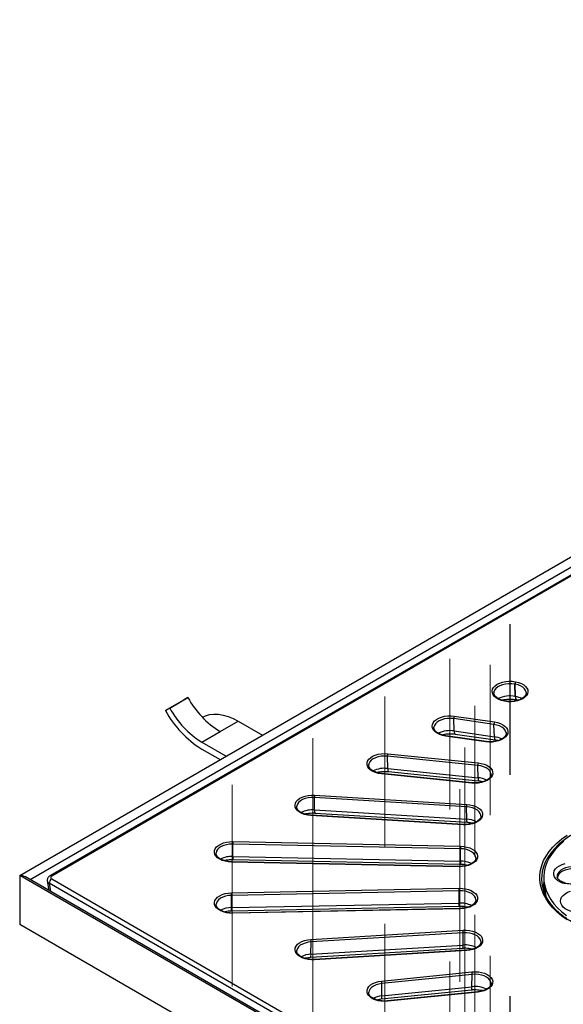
# Model space of a CAD drawing. Header units: millimetres. Extents: x 200 to 5740, y 200 to 4000.
# Tile 16 of 38: x 3471 to 3787, y 2690 to 3263. Entities that reach past the tile are written whole.
import ezdxf

# ---------------------------------------------------------------- set-up
doc = ezdxf.new("R2010")
doc.units = ezdxf.units.MM
doc.header["$LTSCALE"] = 20
doc.linetypes.add('CENTERX2', pattern=[20.32, 12.7, -2.54, 2.54, -2.54])
doc.layers.add('FORMAT', color=7, linetype='Continuous')

msp = doc.modelspace()

# ---------------------------------------------------------------- linework, layer by layer
at = {"color": 7, "linetype": 'Continuous', "lineweight": 25}
for p, q in [((3470.594, 2764.553), (4333.264, 3262.562)), ((3906.591, 3005.755), (3488.232, 2764.241)), ((3907.591, 3005.656), (3489.231, 2764.142)), ((3759.265, 2877.272), (3759.406, 2877.246)), ((3746.743, 2871.04), (3746.726, 2870.796)), ((3759.21, 2868.653), (3758.958, 2875.837)), ((3759.098, 2875.811), (3758.958, 2875.837)), ((3759.351, 2868.626), (3759.098, 2875.811)), ((3566.053, 2866.601), (3555.447, 2860.478)), ((3557.957, 2861.904), (3568.564, 2868.027)), ((3568.564, 2868.027), (3566.053, 2866.601)), ((3753.015, 2865.89), (3752.874, 2865.916)), ((3753.199, 2866.056), (3753.059, 2866.083)), ((3759.21, 2868.653), (3759.351, 2868.626)), ((3759.828, 2866.829), (3759.968, 2866.803)), ((3555.447, 2860.478), (3557.957, 2861.904)), ((3587.266, 2848.231), (3597.873, 2854.354)), ((3597.873, 2854.354), (3612.012, 2846.192)), ((3723.605, 2848.605), (3723.407, 2855.78)), ((3746.798, 2852.413), (3723.407, 2855.78)), ((3723.648, 2857.226), (3747.039, 2853.859)), ((3576.66, 2842.108), (3587.266, 2848.231)), ((3711.832, 2850.983), (3711.819, 2850.879)), ((3723.605, 2848.605), (3746.996, 2845.238)), ((3746.996, 2845.238), (3746.798, 2852.413)), ((3742.035, 2842.274), (3718.644, 2845.641)), ((3742.178, 2842.447), (3718.787, 2845.814)), ((3724.098, 2846.802), (3747.488, 2843.435)), ((3753.864, 2847.512), (3753.848, 2847.638)), ((3576.66, 2842.108), (3590.798, 2833.946)), ((3576.66, 2838.026), (3587.262, 2831.905)), ((3737.355, 2828.577), (3684.782, 2833.929)), ((3684.924, 2826.76), (3684.782, 2833.929)), ((3684.955, 2835.383), (3737.528, 2830.031)), ((3684.924, 2826.76), (3737.497, 2821.409)), ((3737.497, 2821.409), (3737.355, 2828.577)), ((3733.936, 2818.273), (3681.363, 2823.625)), ((3734.037, 2818.451), (3681.465, 2823.803)), ((3685.282, 2824.974), (3737.855, 2819.622)), ((3745.069, 2823.487), (3745.059, 2823.598)), ((3730.815, 2804.419), (3642.237, 2809.794)), ((3642.323, 2802.63), (3642.237, 2809.794)), ((3642.342, 2811.253), (3730.919, 2805.879)), ((3631.958, 2804.941), (3631.933, 2804.762)), ((3642.323, 2802.63), (3730.9, 2797.255)), ((3730.9, 2797.255), (3730.815, 2804.419)), ((3728.757, 2794.005), (3640.18, 2799.379)), ((3728.817, 2794.186), (3640.24, 2799.561)), ((3642.541, 2800.855), (3731.118, 2795.48)), ((3739.176, 2799.265), (3739.165, 2799.388)), ((3727.21, 2780.057), (3594.658, 2782.729)), ((3594.687, 2775.567), (3594.658, 2782.729)), ((3594.693, 2784.191), (3727.245, 2781.519)), ((3727.238, 2772.895), (3727.21, 2780.057)), ((3594.687, 2775.567), (3727.238, 2772.895)), ((3594.76, 2773.798), (3727.311, 2771.126)), ((3736.223, 2774.858), (3736.211, 2774.999)), ((3726.523, 2769.587), (3593.971, 2772.259)), ((3726.543, 2769.77), (3593.991, 2772.442)), ((3901.222, 2515.957), (3470.594, 2764.553)), ((3470.594, 2764.553), (3470.594, 2735.975)), ((3902.868, 2515.977), (3473.886, 2763.623)), ((3489.231, 2762.515), (3907.591, 2521.001)), ((3486.677, 2761.296), (3487.516, 2755.754)), ((3906.182, 2518.413), (3487.823, 2759.927)), ((3593.971, 2754.399), (3726.523, 2757.071)), ((3775.909, 2761.097), (3776.607, 2754.597)), ((3593.977, 2745.774), (3594.006, 2752.936)), ((3726.558, 2755.608), (3594.006, 2752.936)), ((3726.529, 2748.447), (3726.558, 2755.608)), ((3776.608, 2754.59), (3776.955, 2752.424)), ((3585.005, 2747.878), (3584.991, 2747.709)), ((3593.904, 2744.005), (3726.456, 2746.677)), ((3593.977, 2745.774), (3726.529, 2748.447)), ((3727.224, 2745.321), (3594.673, 2742.649)), ((3727.245, 2745.138), (3594.693, 2742.466)), ((3597.872, 2662.498), (3470.594, 2735.975)), ((3640.18, 2727.278), (3728.757, 2732.653)), ((3728.861, 2731.193), (3640.284, 2725.819)), ((3728.776, 2724.029), (3728.861, 2731.193)), ((3639.98, 2716.879), (3728.558, 2722.254)), ((3640.198, 2718.655), (3640.284, 2725.819)), ((3640.198, 2718.655), (3728.776, 2724.029)), ((3730.858, 2720.96), (3642.281, 2715.585)), ((3730.919, 2720.778), (3642.342, 2715.404)), ((3681.363, 2703.033), (3733.936, 2708.384)), ((3734.109, 2706.93), (3681.536, 2701.579)), ((3733.967, 2699.762), (3734.109, 2706.93)), ((3681.394, 2694.41), (3681.536, 2701.579)), ((3681.394, 2694.41), (3733.967, 2699.762)), ((3745.059, 2701.951), (3745.021, 2702.206)), ((3681.036, 2692.623), (3733.609, 2697.975)), ((3737.426, 2696.804), (3684.854, 2691.453)), ((3737.528, 2696.626), (3684.955, 2691.274))]:
    msp.add_line(p, q, dxfattribs=at)
at = {"color": 8, "linetype": 'Continuous', "lineweight": 25}
for p, q in [((3487.823, 2759.927), (3488.545, 2755.16)), ((3775.875, 2760.614), (3775.926, 2760.937))]:
    msp.add_line(p, q, dxfattribs=at)
at = {"color": 8, "linetype": 'Continuous', "lineweight": 25, "flags": 128}
for points in [[(5189.813, 2761.989), (4333.264, 3256.464), (3476.715, 2761.989)], [(3758.958, 2875.837), (3757.168, 2876.064), (3755.337, 2876.085), (3753.533, 2875.899), (3751.827, 2875.513), (3750.284, 2874.943), (3748.964, 2874.21), (3747.916, 2873.343), (3747.182, 2872.374), (3746.789, 2871.341), (3746.743, 2871.04)], [(3765.545, 2870.941), (3765.527, 2871.103), (3765.205, 2872.144), (3764.537, 2873.129), (3763.549, 2874.02), (3762.28, 2874.782), (3760.777, 2875.387), (3759.098, 2875.811)], [(3753.06, 2866.083), (3753.054, 2866.083), (3752.999, 2866.068), (3752.938, 2866.012), (3752.874, 2865.916)], [(3753.015, 2865.89), (3753.078, 2865.986), (3753.139, 2866.042), (3753.195, 2866.057), (3753.199, 2866.056)], [(3759.21, 2868.653), (3759.262, 2868), (3759.364, 2867.476), (3759.514, 2867.097), (3759.706, 2866.879), (3759.828, 2866.829)], [(3759.351, 2868.626), (3759.402, 2867.974), (3759.505, 2867.449), (3759.654, 2867.071), (3759.846, 2866.852), (3759.964, 2866.803)], [(3723.407, 2855.78), (3721.595, 2855.934), (3719.765, 2855.881), (3717.988, 2855.623), (3716.333, 2855.17), (3714.863, 2854.539), (3713.634, 2853.754), (3712.694, 2852.847), (3712.079, 2851.851), (3711.832, 2850.983)], [(3723.605, 2848.605), (3723.645, 2847.954), (3723.725, 2847.433), (3723.842, 2847.06), (3723.993, 2846.848), (3724.097, 2846.802)], [(3753.848, 2847.638), (3753.78, 2847.976), (3753.333, 2849.002), (3752.547, 2849.957), (3751.455, 2850.806), (3750.096, 2851.515), (3748.523, 2852.058), (3746.798, 2852.413)], [(3718.787, 2845.814), (3718.785, 2845.814), (3718.742, 2845.797), (3718.694, 2845.738), (3718.644, 2845.641)], [(3742.035, 2842.274), (3742.085, 2842.372), (3742.133, 2842.43), (3742.176, 2842.447), (3742.178, 2842.447)], [(3746.996, 2845.238), (3747.036, 2844.587), (3747.116, 2844.066), (3747.233, 2843.693), (3747.384, 2843.482), (3747.486, 2843.435)], [(3684.782, 2833.929), (3682.955, 2834.01), (3681.136, 2833.883), (3679.395, 2833.554), (3677.799, 2833.035), (3676.409, 2832.347), (3675.278, 2831.515), (3674.449, 2830.571), (3673.956, 2829.553), (3673.844, 2829.048)], [(3684.924, 2826.76), (3684.953, 2826.111), (3685.01, 2825.593), (3685.094, 2825.224), (3685.202, 2825.017), (3685.282, 2824.974)], [(3745.059, 2823.598), (3744.856, 2824.432), (3744.286, 2825.437), (3743.387, 2826.359), (3742.194, 2827.162), (3740.753, 2827.814), (3739.119, 2828.293), (3737.355, 2828.577)], [(3681.465, 2823.803), (3681.465, 2823.803), (3681.433, 2823.784), (3681.399, 2823.724), (3681.363, 2823.625)], [(3737.497, 2821.409), (3737.526, 2820.759), (3737.583, 2820.241), (3737.667, 2819.873), (3737.775, 2819.666), (3737.854, 2819.622)], [(3733.936, 2818.273), (3733.972, 2818.373), (3734.006, 2818.433), (3734.037, 2818.451), (3734.037, 2818.451)], [(3642.237, 2809.794), (3640.405, 2809.801), (3638.606, 2809.601), (3636.909, 2809.203), (3635.379, 2808.621), (3634.076, 2807.878), (3633.048, 2807.003), (3632.336, 2806.028), (3631.967, 2804.992), (3631.958, 2804.941)], [(3739.165, 2799.388), (3739.144, 2799.548), (3738.798, 2800.586), (3738.108, 2801.566), (3737.1, 2802.449), (3735.814, 2803.202), (3734.297, 2803.795), (3732.609, 2804.206), (3730.815, 2804.419)], [(3822.614, 2798.393), (3817.985, 2797.607), (3813.472, 2796.622), (3809.101, 2795.444), (3804.896, 2794.078), (3800.882, 2792.532), (3797.082, 2790.816), (3793.517, 2788.939), (3790.207, 2786.913), (3787.173, 2784.747), (3784.43, 2782.456), (3781.994, 2780.051), (3779.88, 2777.548), (3778.1, 2774.959), (3776.663, 2772.3), (3775.579, 2769.586), (3774.852, 2766.833), (3774.845, 2766.796)], [(3594.658, 2782.729), (3592.83, 2782.662), (3591.059, 2782.39), (3589.415, 2781.925), (3587.959, 2781.283), (3586.748, 2780.489), (3585.828, 2779.574), (3585.236, 2778.574), (3585.011, 2777.724)], [(3736.211, 2774.999), (3736.107, 2775.532), (3735.637, 2776.554), (3734.83, 2777.504), (3733.718, 2778.344), (3732.344, 2779.043), (3730.759, 2779.574), (3729.026, 2779.916), (3727.21, 2780.057)], [(3802.007, 2763.575), (3802.021, 2764.607), (3801.685, 2765.636), (3801.007, 2766.608), (3800.013, 2767.485), (3798.742, 2768.233), (3797.243, 2768.824), (3795.573, 2769.234), (3793.797, 2769.448), (3791.982, 2769.459), (3790.199, 2769.264), (3788.515, 2768.873), (3786.996, 2768.299), (3785.701, 2767.565), (3784.678, 2766.7), (3783.967, 2765.736), (3783.595, 2764.71), (3783.578, 2763.663), (3783.594, 2763.565)], [(3594.006, 2752.936), (3592.19, 2752.796), (3590.457, 2752.454), (3588.872, 2751.923), (3587.498, 2751.224), (3586.385, 2750.383), (3585.579, 2749.434), (3585.109, 2748.412), (3585.005, 2747.878)], [(3736.22, 2750.453), (3735.98, 2751.453), (3735.387, 2752.454), (3734.468, 2753.369), (3733.257, 2754.162), (3731.801, 2754.804), (3730.156, 2755.27), (3728.386, 2755.541), (3726.558, 2755.608)], [(3739.163, 2726.177), (3739.132, 2726.392), (3738.763, 2727.428), (3738.051, 2728.402), (3737.023, 2729.277), (3735.719, 2730.02), (3734.189, 2730.602), (3732.492, 2731), (3730.693, 2731.2), (3728.861, 2731.193)], [(3640.284, 2725.819), (3638.489, 2725.606), (3636.801, 2725.194), (3635.285, 2724.601), (3633.998, 2723.848), (3632.99, 2722.965), (3632.3, 2721.986), (3631.955, 2720.947), (3631.93, 2720.751)], [(3745.021, 2702.206), (3744.935, 2702.554), (3744.442, 2703.573), (3743.614, 2704.516), (3742.483, 2705.348), (3741.092, 2706.036), (3739.496, 2706.555), (3737.755, 2706.884), (3735.936, 2707.011), (3734.109, 2706.93)], [(3681.536, 2701.579), (3679.772, 2701.294), (3678.138, 2700.816), (3676.697, 2700.163), (3675.504, 2699.36), (3674.605, 2698.439), (3674.036, 2697.433), (3673.831, 2696.586)], [(3681.394, 2694.41), (3681.366, 2693.761), (3681.308, 2693.243), (3681.224, 2692.874), (3681.116, 2692.667), (3681.038, 2692.624)], [(3737.426, 2696.804), (3737.427, 2696.804), (3737.458, 2696.786), (3737.492, 2696.725), (3737.528, 2696.626)], [(3684.854, 2691.453), (3684.854, 2691.453), (3684.885, 2691.434), (3684.919, 2691.374), (3684.955, 2691.274)]]:
    msp.add_lwpolyline(points, dxfattribs=at)
at = {"color": 7, "linetype": 'Continuous', "lineweight": 25, "flags": 128}
for points in [[(3752.874, 2865.916), (3751.121, 2866.352), (3749.537, 2866.966), (3748.175, 2867.738), (3747.082, 2868.641), (3746.295, 2869.645), (3745.841, 2870.715), (3745.736, 2871.815), (3745.982, 2872.907), (3746.571, 2873.955), (3747.485, 2874.922), (3748.69, 2875.776), (3750.147, 2876.488), (3751.806, 2877.033), (3753.609, 2877.393), (3755.497, 2877.555), (3757.404, 2877.514), (3759.265, 2877.272)], [(3759.406, 2877.246), (3761.159, 2876.81), (3762.743, 2876.196), (3764.105, 2875.424), (3765.198, 2874.521), (3765.985, 2873.517), (3766.439, 2872.447), (3766.545, 2871.347), (3766.299, 2870.255), (3765.709, 2869.207), (3764.796, 2868.24), (3763.59, 2867.386), (3762.133, 2866.674), (3760.475, 2866.129), (3758.671, 2865.769), (3756.784, 2865.607), (3754.876, 2865.648), (3753.015, 2865.89)], [(3576.985, 2856.579), (3578.836, 2857.433), (3581.197, 2858.107), (3583.721, 2858.408), (3586.383, 2858.334), (3589.156, 2857.885), (3592.014, 2857.067), (3594.929, 2855.886), (3597.873, 2854.354)], [(3718.644, 2845.641), (3716.843, 2846.005), (3715.189, 2846.554), (3713.737, 2847.269), (3712.537, 2848.125), (3711.631, 2849.095), (3711.049, 2850.144), (3710.81, 2851.237), (3710.924, 2852.337), (3711.386, 2853.406), (3712.18, 2854.408), (3713.279, 2855.308), (3714.646, 2856.077), (3716.235, 2856.687), (3717.991, 2857.118), (3719.854, 2857.356), (3721.762, 2857.393), (3723.648, 2857.226)], [(3747.039, 2853.859), (3748.84, 2853.495), (3750.495, 2852.946), (3751.946, 2852.231), (3753.146, 2851.374), (3754.052, 2850.405), (3754.634, 2849.356), (3754.873, 2848.263), (3754.759, 2847.163), (3754.298, 2846.094), (3753.504, 2845.092), (3752.404, 2844.192), (3751.037, 2843.423), (3749.448, 2842.813), (3747.692, 2842.381), (3745.829, 2842.143), (3743.922, 2842.107), (3742.035, 2842.274)], [(3681.363, 2823.625), (3679.523, 2823.915), (3677.806, 2824.396), (3676.271, 2825.051), (3674.971, 2825.857), (3673.95, 2826.788), (3673.242, 2827.811), (3672.872, 2828.892), (3672.853, 2829.994), (3673.184, 2831.078), (3673.855, 2832.11), (3674.843, 2833.052), (3676.114, 2833.874), (3677.625, 2834.547), (3679.325, 2835.048), (3681.155, 2835.36), (3683.053, 2835.473), (3684.955, 2835.383)], [(3737.528, 2830.031), (3739.368, 2829.741), (3741.085, 2829.26), (3742.62, 2828.605), (3743.92, 2827.799), (3744.941, 2826.868), (3745.649, 2825.845), (3746.019, 2824.764), (3746.038, 2823.662), (3745.707, 2822.578), (3745.036, 2821.546), (3744.048, 2820.604), (3742.777, 2819.782), (3741.266, 2819.109), (3739.566, 2818.608), (3737.736, 2818.296), (3735.838, 2818.183), (3733.936, 2818.273)], [(3640.18, 2799.379), (3638.308, 2799.595), (3636.537, 2800.005), (3634.927, 2800.597), (3633.533, 2801.349), (3632.402, 2802.236), (3631.572, 2803.228), (3631.073, 2804.292), (3630.92, 2805.39), (3631.12, 2806.485), (3631.664, 2807.541), (3632.536, 2808.521), (3633.705, 2809.392), (3635.131, 2810.124), (3636.765, 2810.693), (3638.553, 2811.078), (3640.433, 2811.267), (3642.342, 2811.253)], [(3730.919, 2805.879), (3732.79, 2805.663), (3734.561, 2805.253), (3736.171, 2804.661), (3737.565, 2803.909), (3738.697, 2803.022), (3739.526, 2802.03), (3740.026, 2800.966), (3740.178, 2799.868), (3739.979, 2798.773), (3739.434, 2797.717), (3738.563, 2796.737), (3737.394, 2795.866), (3735.968, 2795.134), (3734.333, 2794.565), (3732.545, 2794.18), (3730.665, 2793.991), (3728.757, 2794.005)], [(3789.467, 2738.705), (3786.386, 2740.904), (3783.601, 2743.231), (3781.128, 2745.672), (3778.981, 2748.214), (3777.174, 2750.843), (3775.715, 2753.543), (3774.613, 2756.299), (3773.876, 2759.094), (3773.506, 2761.915), (3773.506, 2764.743), (3773.876, 2767.563), (3774.613, 2770.359), (3775.715, 2773.114), (3777.174, 2775.814), (3778.981, 2778.443), (3781.128, 2780.985), (3783.601, 2783.427), (3786.386, 2785.753), (3789.467, 2787.952)], [(3593.971, 2772.259), (3592.078, 2772.399), (3590.262, 2772.737), (3588.585, 2773.262), (3587.103, 2773.956), (3585.867, 2774.796), (3584.92, 2775.752), (3584.293, 2776.793), (3584.008, 2777.882), (3584.075, 2778.983), (3584.49, 2780.058), (3585.241, 2781.071), (3586.302, 2781.987), (3587.636, 2782.774), (3589.198, 2783.407), (3590.935, 2783.864), (3592.788, 2784.128), (3594.693, 2784.191)], [(3727.245, 2781.519), (3729.137, 2781.379), (3730.954, 2781.041), (3732.631, 2780.516), (3734.113, 2779.822), (3735.349, 2778.982), (3736.296, 2778.026), (3736.923, 2776.985), (3737.208, 2775.896), (3737.141, 2774.795), (3736.725, 2773.72), (3735.974, 2772.707), (3734.914, 2771.791), (3733.58, 2771.003), (3732.017, 2770.371), (3730.281, 2769.914), (3728.428, 2769.65), (3726.523, 2769.587)], [(3787.554, 2784.399), (3784.939, 2782.124), (3782.629, 2779.74), (3780.639, 2777.263), (3778.978, 2774.706), (3777.658, 2772.084), (3776.684, 2769.412), (3776.064, 2766.705), (3775.799, 2763.979), (3775.893, 2761.248), (3776.344, 2758.53), (3777.15, 2755.84), (3778.307, 2753.192)], [(3782.014, 2763.718), (3781.623, 2764.859), (3781.592, 2766.022), (3781.921, 2767.169), (3782.6, 2768.265), (3783.606, 2769.272), (3784.908, 2770.16), (3786.464, 2770.899), (3788.223, 2771.466)], [(3801.512, 2764.563), (3800.821, 2765.546), (3799.8, 2766.428), (3798.494, 2767.173), (3796.954, 2767.751), (3795.244, 2768.138), (3793.434, 2768.319), (3791.598, 2768.286), (3789.811, 2768.04), (3788.147, 2767.591), (3786.673, 2766.958), (3785.45, 2766.167), (3784.527, 2765.25), (3783.944, 2764.245), (3783.723, 2763.192), (3783.721, 2763.101)], [(3788.543, 2759.536), (3786.755, 2760.071), (3785.16, 2760.782), (3783.811, 2761.646), (3782.751, 2762.635), (3782.014, 2763.718)], [(3726.523, 2757.071), (3728.428, 2757.007), (3730.281, 2756.743), (3732.017, 2756.287), (3733.58, 2755.654), (3734.914, 2754.866), (3735.974, 2753.95), (3736.725, 2752.938), (3737.141, 2751.862), (3737.208, 2750.761), (3736.923, 2749.672), (3736.296, 2748.632), (3735.349, 2747.675), (3734.113, 2746.836), (3732.631, 2746.141), (3730.954, 2745.616), (3729.137, 2745.278), (3727.245, 2745.138)], [(3594.693, 2742.466), (3592.788, 2742.529), (3590.935, 2742.794), (3589.198, 2743.25), (3587.636, 2743.883), (3586.302, 2744.671), (3585.241, 2745.586), (3584.49, 2746.599), (3584.075, 2747.674), (3584.008, 2748.775), (3584.293, 2749.865), (3584.92, 2750.905), (3585.867, 2751.861), (3587.103, 2752.701), (3588.585, 2753.395), (3590.262, 2753.92), (3592.078, 2754.259), (3593.971, 2754.399)], [(3778.307, 2753.192), (3779.807, 2750.602), (3781.641, 2748.085), (3783.801, 2745.655), (3786.272, 2743.327), (3789.041, 2741.113)], [(3803.147, 2743.675), (3801.295, 2743.172), (3799.321, 2742.862), (3797.283, 2742.755), (3795.244, 2742.854), (3793.266, 2743.155), (3791.408, 2743.65), (3789.728, 2744.324), (3788.276, 2745.157), (3787.096, 2746.122), (3786.224, 2747.19), (3785.687, 2748.33), (3785.502, 2749.507), (3785.673, 2750.684), (3786.195, 2751.826), (3787.053, 2752.898), (3788.22, 2753.868), (3789.662, 2754.707), (3791.334, 2755.388)], [(3728.757, 2732.653), (3730.665, 2732.666), (3732.545, 2732.477), (3734.333, 2732.092), (3735.968, 2731.524), (3737.394, 2730.791), (3738.563, 2729.921), (3739.434, 2728.941), (3739.979, 2727.885), (3740.178, 2726.789), (3740.026, 2725.691), (3739.526, 2724.628), (3738.697, 2723.636), (3737.565, 2722.748), (3736.171, 2721.996), (3734.561, 2721.405), (3732.79, 2720.994), (3730.919, 2720.778)], [(3642.342, 2715.404), (3640.433, 2715.39), (3638.553, 2715.579), (3636.765, 2715.965), (3635.131, 2716.533), (3633.705, 2717.265), (3632.536, 2718.136), (3631.664, 2719.116), (3631.12, 2720.172), (3630.92, 2721.268), (3631.073, 2722.366), (3631.572, 2723.429), (3632.402, 2724.421), (3633.533, 2725.308), (3634.927, 2726.06), (3636.537, 2726.652), (3638.308, 2727.063), (3640.18, 2727.278)], [(3733.936, 2708.384), (3735.838, 2708.475), (3737.736, 2708.362), (3739.566, 2708.049), (3741.266, 2707.548), (3742.777, 2706.875), (3744.048, 2706.054), (3745.036, 2705.111), (3745.707, 2704.08), (3746.038, 2702.995), (3746.019, 2701.893), (3745.649, 2700.812), (3744.941, 2699.789), (3743.92, 2698.859), (3742.62, 2698.052), (3741.085, 2697.397), (3739.368, 2696.916), (3737.528, 2696.626)], [(3684.955, 2691.274), (3683.053, 2691.184), (3681.155, 2691.297), (3679.325, 2691.609), (3677.625, 2692.11), (3676.114, 2692.783), (3674.843, 2693.605), (3673.855, 2694.548), (3673.184, 2695.579), (3672.853, 2696.664), (3672.872, 2697.765), (3673.242, 2698.846), (3673.95, 2699.869), (3674.971, 2700.8), (3676.271, 2701.606), (3677.806, 2702.261), (3679.523, 2702.742), (3681.363, 2703.033)]]:
    msp.add_lwpolyline(points, dxfattribs=at)
at = {"color": 7, "linetype": 'Continuous', "lineweight": 25}
for centre, radius, start, end in [((3762.165, 2875.899), 3.208, 154.66725, 181.111479), ((3762.305, 2875.873), 3.208, 154.66725, 181.111479), ((3615.755, 2893.88), 53.808, 208.715122, 238.032502), ((3608.972, 2889.801), 61.031, 208.715122, 238.032502), ((3605.148, 2887.756), 53.808, 208.715122, 238.032502), ((3727.463, 2855.847), 4.057, 160.128865, 180.942731), ((3750.854, 2852.48), 4.057, 160.128865, 180.942731), ((3690.389, 2833.999), 5.608, 165.71325, 180.717746), ((3742.962, 2828.648), 5.608, 165.71325, 180.717746), ((3651.502, 2809.866), 9.265, 171.389772, 180.449136), ((3740.079, 2804.492), 9.265, 171.389772, 180.449136), ((3622.329, 2782.803), 27.671, 177.123463, 180.152871), ((3754.88, 2780.131), 27.671, 177.123463, 180.152871), ((3490.849, 2759.957), 3.027, 122.308859, 180.579264), ((3797.835, 2762.792), 23.336, 170.120087, 214.505862), ((3698.887, 2755.682), 27.671, 359.847129, 2.876537), ((3796.594, 2757.463), 20.958, 171.354839, 186.138507), ((3566.335, 2753.01), 27.671, 359.847129, 2.876537), ((3719.597, 2731.266), 9.265, 359.550864, 8.610228), ((3631.019, 2725.891), 9.265, 359.550864, 8.610228), ((3728.502, 2707), 5.608, 359.282254, 14.28675), ((3675.929, 2701.649), 5.608, 359.282254, 14.28675)]:
    msp.add_arc(centre, radius, start, end, dxfattribs=at)
at = {"color": 8, "linetype": 'Continuous', "lineweight": 25}
for centre, radius, start, end in [((3756.052, 2853.282), 15.692, 78.386706, 115.635196), ((3757.153, 2855.933), 12.882, 62.907603, 80.177392), ((3721.136, 2832.922), 15.876, 81.053975, 115.286082), ((3745.261, 2831.848), 13.502, 63.282795, 82.619498), ((3683.086, 2811.285), 15.584, 83.228015, 115.616791), ((3736.266, 2807.385), 14.078, 63.622769, 84.985104), ((3641.103, 2787.43), 15.248, 85.4121, 115.758042), ((3645.448, 2802.112), 3.167, 170.595249, 203.395567), ((3640.479, 2799.38), 0.299, 142.900395, 180.216742), ((3734.025, 2796.738), 3.167, 170.595249, 203.395567), ((3730.32, 2783.1), 14.167, 63.511186, 87.65465), ((3729.056, 2794.006), 0.299, 142.900395, 180.216742), ((3594.129, 2760.439), 15.139, 87.887346, 115.750276), ((3603.397, 2775.041), 8.726, 176.540428, 188.188158), ((3594.728, 2772.268), 0.757, 166.725401, 180.721812), ((3727.279, 2769.596), 0.757, 166.725401, 180.721812), ((3735.949, 2772.368), 8.726, 176.540428, 188.188158), ((3727.212, 2758.209), 14.686, 63.933307, 89.898248), ((3488.647, 2763.335), 0.997, 54.075375, 114.636975), ((3594.001, 2731.105), 14.67, 90.093199, 116.200584), ((3585.267, 2745.248), 8.726, 351.811842, 3.459572), ((3716.126, 2747.99), 10.413, 352.757827, 2.513587), ((3727.089, 2733.333), 15.124, 64.122635, 92.120228), ((3726.488, 2745.148), 0.757, 359.278188, 13.274599), ((3593.937, 2742.476), 0.757, 359.278188, 13.274599), ((3725.088, 2723.581), 3.715, 339.07536, 6.933824), ((3730.04, 2709.073), 15.009, 63.929573, 94.83239), ((3640.779, 2704.492), 14.174, 92.349301, 116.430797), ((3637.073, 2718.137), 3.167, 336.604433, 9.404751), ((3730.62, 2720.779), 0.299, 359.783258, 37.099605), ((3642.042, 2715.405), 0.299, 359.783258, 37.099605), ((3731.49, 2699.329), 2.514, 327.402869, 9.899726), ((3735.838, 2684.482), 15.394, 64.269737, 96.982105), ((3682.622, 2680.399), 14.065, 95.009438, 116.482777)]:
    msp.add_arc(centre, radius, start, end, dxfattribs=at)
at = {"color": 7, "linetype": 'Continuous', "lineweight": 25}
for centre, major_axis, ratio, start_param, end_param in [((3469.887, 2761.313), (5.657, 0), 0.5773815, 0.7854794, 1.4454685), ((3469.887, 2761.313), (5.657, 0), 0.5773815, 0.7854794, 1.4454685), ((3490.662, 2763.329), (2.015, 0), 0.5729191, 2.3599926, 3.9231927)]:
    msp.add_ellipse(centre, major_axis=major_axis, ratio=ratio, start_param=start_param, end_param=end_param, dxfattribs=at)
at = {"color": 8, "linetype": 'Continuous', "lineweight": 25}
msp.add_ellipse((3490.662, 2761.696), major_axis=(3.996, 0.3), ratio=0.5751075, start_param=3.1850558, end_param=3.8800605, dxfattribs=at)
at = {"color": 7, "linetype": 'Continuous', "lineweight": 25}
for points, knots in [([(3753.059, 2866.083), (3752.78, 2866.14), (3751.967, 2866.307), (3750.714, 2866.703), (3749.405, 2867.3), (3748.33, 2868.003), (3747.516, 2868.772), (3746.991, 2869.569), (3746.734, 2870.259), (3746.754, 2870.682), (3746.763, 2870.848)], [0, 0, 0, 0, 0.0731237, 0.2132856, 0.3528069, 0.4914336, 0.6294924, 0.7678894, 0.9093484, 1, 1, 1, 1]), ([(3751.226, 2866.575), (3751.376, 2866.617), (3752.038, 2866.806), (3753.362, 2867.016), (3755.141, 2867.179), (3756.969, 2867.177), (3758.546, 2867.047), (3759.474, 2866.889), (3759.828, 2866.829)], [0, 0, 0, 0, 0.058969, 0.2602184, 0.4637944, 0.6686495, 0.873695, 1, 1, 1, 1]), ([(3765.516, 2870.958), (3765.53, 2870.758), (3765.561, 2870.3), (3765.309, 2869.583), (3764.796, 2868.783), (3763.99, 2868.005), (3762.903, 2867.289), (3761.595, 2866.686), (3760.103, 2866.218), (3758.476, 2865.905), (3756.768, 2865.761), (3755.071, 2865.792), (3753.884, 2865.932), (3753.284, 2866.041), (3753.199, 2866.056)], [0, 0, 0, 0, 0.0718475, 0.1646901, 0.2527921, 0.3465843, 0.438393, 0.5298571, 0.6214911, 0.7134829, 0.8057664, 0.8981953, 0.9856929, 1, 1, 1, 1]), ([(3759.968, 2866.803), (3760.257, 2866.749), (3760.638, 2866.678), (3760.981, 2866.576), (3761.063, 2866.551)], [0, 0, 0, 0, 0.75902425, 1, 1, 1, 1]), ([(3718.787, 2845.814), (3718.501, 2845.86), (3717.667, 2845.994), (3716.362, 2846.341), (3714.973, 2846.888), (3713.801, 2847.554), (3712.883, 2848.301), (3712.235, 2849.092), (3711.881, 2849.892), (3711.752, 2850.504), (3711.841, 2850.868), (3711.864, 2850.963)], [0, 0, 0, 0, 0.0661855, 0.193166, 0.3196453, 0.4453256, 0.5703002, 0.6951771, 0.8215543, 0.9534106, 1, 1, 1, 1]), ([(3716.253, 2846.417), (3716.256, 2846.418), (3716.756, 2846.571), (3717.905, 2846.773), (3719.652, 2846.986), (3721.476, 2847.032), (3722.969, 2846.95), (3723.827, 2846.837), (3724.098, 2846.802)], [0, 0, 0, 0, 0.001311, 0.2217964, 0.4451762, 0.6703315, 0.8960708, 1, 1, 1, 1]), ([(3753.818, 2847.614), (3753.845, 2847.472), (3753.925, 2847.042), (3753.757, 2846.364), (3753.318, 2845.532), (3752.592, 2844.735), (3751.576, 2843.988), (3750.329, 2843.349), (3748.887, 2842.84), (3747.294, 2842.479), (3745.605, 2842.286), (3743.871, 2842.256), (3742.742, 2842.383), (3742.178, 2842.447)], [0, 0, 0, 0, 0.0515592, 0.1561682, 0.2470334, 0.3438754, 0.4377404, 0.5309208, 0.6241468, 0.7177207, 0.8116248, 0.9057247, 1, 1, 1, 1]), ([(3747.488, 2843.435), (3747.784, 2843.39), (3748.44, 2843.29), (3749.043, 2843.132), (3749.375, 2843.046)], [0, 0, 0, 0, 0.4496903, 1, 1, 1, 1]), ([(3681.465, 2823.803), (3681.173, 2823.837), (3680.323, 2823.938), (3678.974, 2824.232), (3677.512, 2824.726), (3676.249, 2825.349), (3675.227, 2826.069), (3674.471, 2826.847), (3674.002, 2827.646), (3673.787, 2828.367), (3673.845, 2828.827), (3673.87, 2829.027)], [0, 0, 0, 0, 0.06310904, 0.18428756, 0.30507183, 0.42513955, 0.54445119, 0.66342479, 0.78296492, 0.90593932, 1, 1, 1, 1]), ([(3678.32, 2824.485), (3678.479, 2824.53), (3679.15, 2824.72), (3680.484, 2824.93), (3682.263, 2825.088), (3683.889, 2825.091), (3684.885, 2825.007), (3685.282, 2824.974)], [0, 0, 0, 0, 0.0767549, 0.32598276, 0.57806828, 0.83171259, 1, 1, 1, 1]), ([(3745.054, 2823.51), (3745.055, 2823.261), (3745.059, 2822.757), (3744.74, 2821.989), (3744.167, 2821.198), (3743.309, 2820.435), (3742.174, 2819.74), (3740.825, 2819.163), (3739.301, 2818.726), (3737.653, 2818.446), (3735.967, 2818.34), (3734.753, 2818.382), (3734.127, 2818.443), (3734.037, 2818.451)], [0, 0, 0, 0, 0.0969384, 0.1959695, 0.2907865, 0.3916644, 0.4909562, 0.590038, 0.6893854, 0.7891191, 0.8891403, 0.9840672, 1, 1, 1, 1]), ([(3737.855, 2819.622), (3738.155, 2819.587), (3739.039, 2819.482), (3739.982, 2819.32), (3740.549, 2819.15), (3740.608, 2819.133)], [0, 0, 0, 0, 0.3148617, 0.9286865, 1, 1, 1, 1]), ([(3640.24, 2799.561), (3639.945, 2799.583), (3639.082, 2799.65), (3637.697, 2799.89), (3636.17, 2800.325), (3634.823, 2800.902), (3633.701, 2801.588), (3632.84, 2802.348), (3632.249, 2803.142), (3631.955, 2803.943), (3631.86, 2804.518), (3631.961, 2804.849), (3631.978, 2804.906)], [0, 0, 0, 0, 0.05966017, 0.17429901, 0.28864829, 0.40238337, 0.51538877, 0.6278363, 0.74036902, 0.85481298, 0.97519282, 1, 1, 1, 1]), ([(3636.373, 2800.3), (3636.897, 2800.42), (3637.966, 2800.665), (3639.72, 2800.86), (3641.268, 2800.914), (3642.206, 2800.87), (3642.541, 2800.855)], [0, 0, 0, 0, 0.27277561, 0.55611726, 0.84175331, 1, 1, 1, 1]), ([(3739.14, 2799.292), (3739.155, 2799.157), (3739.205, 2798.733), (3738.984, 2798.055), (3738.477, 2797.221), (3737.691, 2796.439), (3736.623, 2795.714), (3735.33, 2795.102), (3733.851, 2794.622), (3732.233, 2794.3), (3730.531, 2794.133), (3729.388, 2794.168), (3728.817, 2794.186)], [0, 0, 0, 0, 0.0542572, 0.1717178, 0.2715013, 0.3777659, 0.4815388, 0.5848466, 0.6883064, 0.792168, 0.8963695, 1, 1, 1, 1]), ([(3731.118, 2795.48), (3731.424, 2795.457), (3732.326, 2795.389), (3733.545, 2795.216), (3734.374, 2794.999), (3734.672, 2794.921)], [0, 0, 0, 0, 0.24684007, 0.72932817, 1, 1, 1, 1]), ([(3593.991, 2772.442), (3593.694, 2772.453), (3592.824, 2772.484), (3591.409, 2772.668), (3589.827, 2773.043), (3588.403, 2773.568), (3587.187, 2774.215), (3586.219, 2774.95), (3585.521, 2775.735), (3585.113, 2776.535), (3584.949, 2777.184), (3585.022, 2777.581), (3585.047, 2777.713)], [0, 0, 0, 0, 0.0579191, 0.16927995, 0.28044216, 0.39108111, 0.50103769, 0.61033219, 0.71942227, 0.82941528, 0.94338601, 1, 1, 1, 1]), ([(3589.485, 2773.203), (3589.66, 2773.253), (3590.349, 2773.446), (3591.702, 2773.655), (3593.305, 2773.802), (3594.335, 2773.799), (3594.76, 2773.798)], [0, 0, 0, 0, 0.1109727, 0.4375253, 0.7677779, 1, 1, 1, 1]), ([(3736.211, 2774.89), (3736.215, 2774.869), (3736.28, 2774.563), (3736.146, 2774.012), (3735.779, 2773.181), (3735.101, 2772.372), (3734.132, 2771.608), (3732.926, 2770.947), (3731.518, 2770.41), (3729.95, 2770.023), (3728.271, 2769.786), (3727.12, 2769.775), (3726.543, 2769.77)], [0, 0, 0, 0, 0.0088023, 0.128419, 0.2348218, 0.3482935, 0.4574648, 0.5654735, 0.6734498, 0.7818007, 0.8905533, 1, 1, 1, 1]), ([(3727.311, 2771.126), (3727.621, 2771.116), (3728.536, 2771.086), (3730.013, 2770.91), (3731.203, 2770.707), (3731.735, 2770.545), (3731.76, 2770.537)], [0, 0, 0, 0, 0.1998826, 0.5913896, 0.9804049, 1, 1, 1, 1]), ([(3488.232, 2764.241), (3488.032, 2764.111), (3487.58, 2763.816), (3487.034, 2763.176), (3486.694, 2762.361), (3486.59, 2761.679), (3486.692, 2761.323), (3486.714, 2761.247)], [0, 0, 0, 0, 0.19813624, 0.44973054, 0.69244815, 0.93408934, 1, 1, 1, 1]), ([(3783.797, 2762.989), (3783.748, 2763.092), (3783.647, 2763.301), (3783.628, 2763.483), (3783.618, 2763.576)], [0, 0, 0, 0, 0.49227469, 1, 1, 1, 1]), ([(3801.977, 2763.579), (3801.968, 2763.49), (3801.944, 2763.225), (3801.671, 2762.712), (3801.127, 2762.04), (3800.293, 2761.358), (3799.183, 2760.719), (3797.855, 2760.178), (3796.347, 2759.764), (3794.71, 2759.497), (3792.999, 2759.393), (3791.279, 2759.458), (3789.612, 2759.689), (3788.061, 2760.075), (3786.685, 2760.593), (3785.531, 2761.21), (3784.64, 2761.884), (3784.079, 2762.497), (3783.879, 2762.847), (3783.797, 2762.989)], [0, 0, 0, 0, 0.0310567, 0.0926719, 0.1511942, 0.2135851, 0.2751446, 0.3367974, 0.3989428, 0.4615908, 0.5245894, 0.5877374, 0.6507934, 0.7134975, 0.7756443, 0.8370819, 0.8978283, 0.9583516, 1, 1, 1, 1]), ([(3594.673, 2742.649), (3594.375, 2742.648), (3593.503, 2742.644), (3592.066, 2742.771), (3590.436, 2743.083), (3588.943, 2743.552), (3587.639, 2744.154), (3586.57, 2744.858), (3585.763, 2745.629), (3585.243, 2746.426), (3584.989, 2747.129), (3585.015, 2747.566), (3585.026, 2747.744)], [0, 0, 0, 0, 0.0568424, 0.1661867, 0.2754174, 0.3842125, 0.4923887, 0.5998715, 0.7069273, 0.8142707, 0.9240635, 1, 1, 1, 1]), ([(3726.456, 2746.677), (3726.766, 2746.679), (3727.683, 2746.686), (3729.194, 2746.575), (3730.664, 2746.366), (3731.457, 2746.153), (3731.721, 2746.083)], [0, 0, 0, 0, 0.169733, 0.5026772, 0.8342839, 1, 1, 1, 1]), ([(3736.191, 2750.472), (3736.203, 2750.273), (3736.23, 2749.816), (3735.973, 2749.1), (3735.453, 2748.301), (3734.642, 2747.525), (3733.55, 2746.811), (3732.236, 2746.21), (3730.741, 2745.746), (3729.14, 2745.443), (3727.944, 2745.34), (3727.313, 2745.324), (3727.224, 2745.321)], [0, 0, 0, 0, 0.087851, 0.201604, 0.3096618, 0.4246903, 0.5373598, 0.6496288, 0.762118, 0.8750468, 0.9825425, 1, 1, 1, 1]), ([(3822.518, 2727.221), (3821.758, 2727.338), (3819.553, 2727.675), (3815.967, 2728.367), (3811.815, 2729.349), (3807.796, 2730.498), (3803.928, 2731.804), (3800.232, 2733.262), (3796.726, 2734.863), (3793.426, 2736.599), (3790.349, 2738.461), (3787.51, 2740.439), (3784.924, 2742.523), (3782.595, 2744.7), (3780.566, 2746.966), (3779.218, 2748.663), (3778.639, 2749.617), (3778.545, 2749.773)], [0, 0, 0, 0, 0.0383299, 0.1112914, 0.1842481, 0.2571862, 0.330103, 0.4029965, 0.4758656, 0.5487111, 0.6215358, 0.6943468, 0.7671539, 0.8399712, 0.9128238, 0.9857469, 1, 1, 1, 1]), ([(3589.461, 2743.422), (3590, 2743.543), (3591.085, 2743.787), (3592.605, 2743.959), (3593.555, 2743.993), (3593.904, 2744.005)], [0, 0, 0, 0, 0.3838635, 0.7731059, 1, 1, 1, 1]), ([(3728.558, 2722.254), (3728.866, 2722.268), (3729.779, 2722.312), (3731.308, 2722.265), (3733.083, 2722.073), (3734.169, 2721.826), (3734.704, 2721.705)], [0, 0, 0, 0, 0.1464766, 0.4339403, 0.7210495, 1, 1, 1, 1]), ([(3739.131, 2726.176), (3739.152, 2726.057), (3739.223, 2725.649), (3739.049, 2724.993), (3738.604, 2724.16), (3737.871, 2723.365), (3736.849, 2722.621), (3735.597, 2721.984), (3734.15, 2721.48), (3732.556, 2721.114), (3731.425, 2721.011), (3730.858, 2720.96)], [0, 0, 0, 0, 0.0541032, 0.1845034, 0.2974576, 0.4178312, 0.5346088, 0.6505797, 0.7666173, 0.8830909, 1, 1, 1, 1]), ([(3642.281, 2715.585), (3641.984, 2715.572), (3641.115, 2715.533), (3639.665, 2715.602), (3637.996, 2715.848), (3636.442, 2716.258), (3635.058, 2716.811), (3633.891, 2717.478), (3632.979, 2718.228), (3632.337, 2719.018), (3631.994, 2719.819), (3631.865, 2720.388), (3631.941, 2720.709), (3631.953, 2720.761)], [0, 0, 0, 0, 0.0537039, 0.1570386, 0.2603538, 0.363334, 0.4657919, 0.5676008, 0.6688444, 0.7700246, 0.8724729, 0.9794594, 1, 1, 1, 1]), ([(3636.392, 2716.313), (3636.591, 2716.368), (3637.307, 2716.567), (3638.528, 2716.761), (3639.548, 2716.844), (3639.98, 2716.879)], [0, 0, 0, 0, 0.1822667, 0.6538198, 1, 1, 1, 1]), ([(3745.003, 2702.154), (3745.025, 2702.079), (3745.129, 2701.721), (3745.039, 2701.121), (3744.735, 2700.322), (3744.148, 2699.531), (3743.285, 2698.77), (3742.145, 2698.078), (3740.791, 2697.503), (3739.29, 2697.078), (3738.135, 2696.88), (3737.514, 2696.814), (3737.426, 2696.804)], [0, 0, 0, 0, 0.0341829, 0.1631474, 0.2809323, 0.3938157, 0.5139069, 0.6321776, 0.7502176, 0.8685831, 0.9813782, 1, 1, 1, 1]), ([(3684.854, 2691.453), (3684.559, 2691.427), (3683.697, 2691.354), (3682.242, 2691.364), (3680.545, 2691.542), (3678.938, 2691.89), (3677.48, 2692.389), (3676.222, 2693.015), (3675.206, 2693.737), (3674.456, 2694.516), (3673.995, 2695.315), (3673.79, 2696), (3673.845, 2696.425), (3673.866, 2696.59)], [0, 0, 0, 0, 0.0514736, 0.1505303, 0.2496541, 0.3485312, 0.4469756, 0.5448328, 0.642076, 0.7390535, 0.8365272, 0.9368787, 1, 1, 1, 1]), ([(3733.609, 2697.975), (3733.913, 2698.002), (3734.815, 2698.081), (3736.35, 2698.099), (3738.151, 2697.964), (3739.59, 2697.751), (3740.352, 2697.543), (3740.59, 2697.478)], [0, 0, 0, 0, 0.1287932, 0.3815193, 0.6345752, 0.8863592, 1, 1, 1, 1]), ([(3678.302, 2692.141), (3678.346, 2692.154), (3678.892, 2692.317), (3679.826, 2692.479), (3680.719, 2692.586), (3681.036, 2692.623)], [0, 0, 0, 0, 0.0529563, 0.6642596, 1, 1, 1, 1])]:
    msp.add_open_spline(points, degree=3, knots=knots, dxfattribs=at)
at = {"layer": 'FORMAT', "linetype": 'CENTERX2', "lineweight": 18}
for p, q in [((3756.07, 2823.073), (3756.07, 2910.706)), ((3756.211, 2823.047), (3756.211, 2910.68)), ((3721.146, 2802.912), (3721.146, 2890.545)), ((3744.537, 2799.545), (3744.537, 2887.179)), ((3683.159, 2780.982), (3683.159, 2868.616)), ((3735.732, 2775.631), (3735.732, 2863.265)), ((3641.261, 2672.82), (3641.261, 2844.429)), ((3729.838, 2678.194), (3729.838, 2839.054)), ((3594.332, 2699.911), (3594.332, 2817.337)), ((3726.884, 2702.583), (3726.884, 2814.665)), ((3735.732, 2653.984), (3735.732, 2741.617)), ((3683.159, 2648.632), (3683.159, 2736.266)), ((3744.537, 2630.07), (3744.537, 2717.703)), ((3721.146, 2626.703), (3721.146, 2714.336)), ((3756.07, 2606.542), (3756.07, 2694.175)), ((3756.211, 2606.568), (3756.211, 2694.202))]:
    msp.add_line(p, q, dxfattribs=at)

doc.saveas('drawing.dxf')
